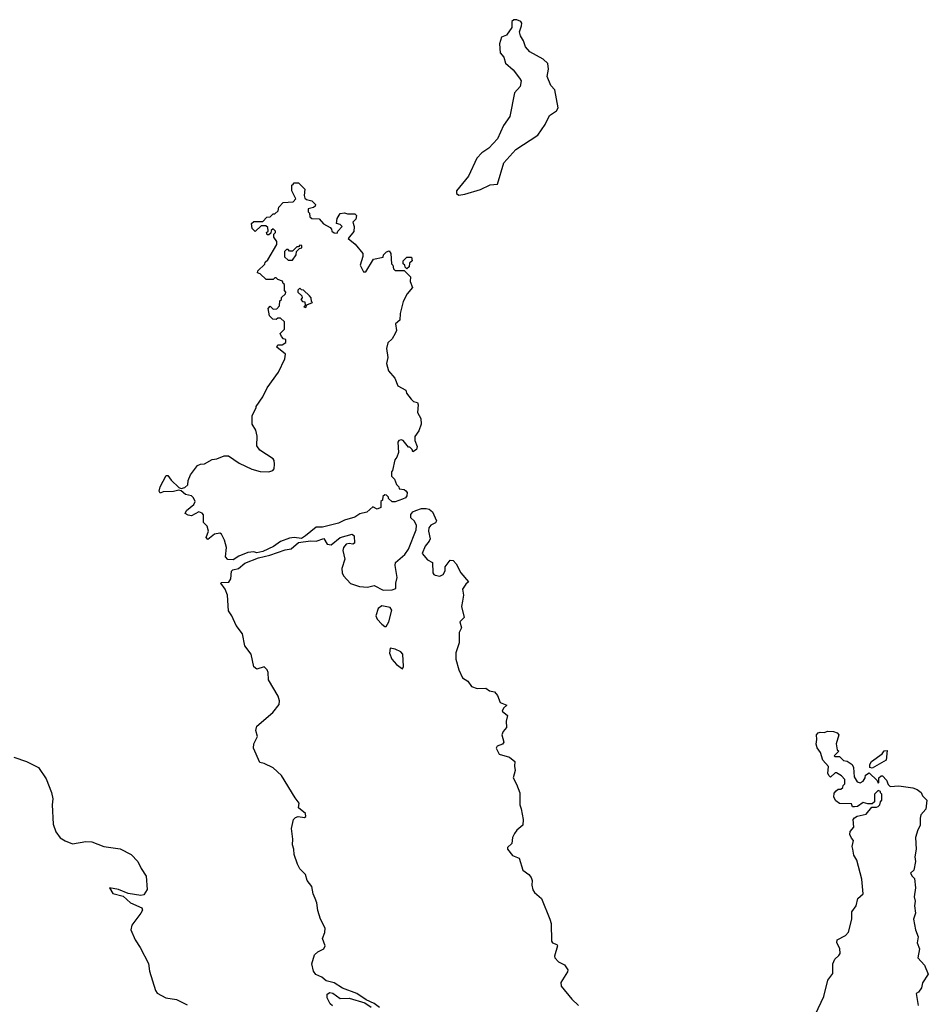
# Model space of a CAD drawing. Extents: x 1862350 to 2057294, y 212041 to 437318.
# Tile 137 of 256: x 1916749 to 1922862, y 349112 to 355738. Entities that reach past the tile are written whole.
import ezdxf

# ---------------------------------------------------------------- set-up
doc = ezdxf.new("R2010")
doc.units = 0

msp = doc.modelspace()

# ---------------------------------------------------------------- linework, layer by layer
at = {"layer": '0CON10XD'}
for points in [[(1919705, 354556.7), (1919745, 354563.3), (1919850, 354595), (1919915, 354626.7), (1919965, 354630), (1920007.5, 354775), (1920086.7, 354865), (1920235, 354960), (1920285, 355033.3), (1920315, 355092.5), (1920360, 355125), (1920372.5, 355145), (1920350, 355265), (1920323.8, 355295), (1920297.5, 355355), (1920306.7, 355405), (1920301.7, 355441.7), (1920272.3, 355472.3), (1920181.2, 355521.2), (1920152.5, 355555), (1920140, 355595), (1920118.3, 355628.3), (1920112.5, 355655), (1920126.4, 355696.4), (1920127.5, 355715), (1920120, 355725), (1920095, 355737.5), (1920075, 355737.5), (1920060, 355725), (1920060, 355685), (1920025, 355632.5), (1919990.7, 355619.3), (1919976.7, 355575), (1919982.5, 355515), (1920007.5, 355485), (1920017.5, 355445), (1920069.5, 355399.5), (1920112.5, 355345), (1920122.5, 355325), (1920117.5, 355287.5), (1920078.8, 355245), (1920046, 355085), (1920003.8, 355025), (1919963.8, 354935), (1919905, 354872), (1919858.7, 354841.3), (1919824, 354805), (1919770, 354685), (1919687.5, 354585), (1919687.5, 354567.5), (1919705, 354556.7)], [(1918185, 352102.5), (1918150, 352105), (1918133, 352123), (1918140, 352185), (1918127.5, 352235), (1918106.4, 352276.4), (1918095, 352282.5), (1918060, 352275), (1918015, 352240), (1918003, 352253), (1918020, 352295), (1918009.7, 352329.7), (1917986.2, 352355), (1917986.7, 352405), (1917978, 352418), (1917953.6, 352426.4), (1917905, 352399.2), (1917882.7, 352402.7), (1917862.5, 352415), (1917871.2, 352435), (1917920, 352475), (1917930, 352495), (1917919.3, 352519.3), (1917905, 352532.5), (1917865, 352542.5), (1917836.7, 352566.7), (1917820.7, 352570.7), (1917785, 352562.5), (1917715, 352560), (1917695, 352552.5), (1917687.5, 352565), (1917693.8, 352595), (1917735, 352670), (1917745, 352670), (1917768.3, 352638.3), (1917820, 352590), (1917835, 352582.5), (1917860.7, 352589.3), (1917881.7, 352608.3), (1917883.6, 352636.4), (1917897.5, 352675), (1917945, 352737.5), (1917965, 352747.5), (1917991.7, 352748.3), (1918045, 352777.5), (1918075, 352782.5), (1918125, 352802.5), (1918155, 352802.5), (1918225, 352753.3), (1918312.3, 352712.3), (1918367.1, 352697.1), (1918425, 352695.7), (1918453.3, 352703.3), (1918460.8, 352715), (1918464.2, 352745.8), (1918462.3, 352772.3), (1918455, 352783.3), (1918365, 352840), (1918345, 352870), (1918346.7, 352935), (1918337.5, 352975), (1918312.5, 353015), (1918312.5, 353075), (1918340, 353125), (1918340, 353135), (1918385, 353200), (1918415, 353260), (1918490, 353365), (1918532.5, 353455), (1918537, 353487), (1918480, 353535), (1918485, 353550), (1918515, 353550), (1918540, 353565), (1918540, 353585), (1918525, 353590), (1918510, 353605), (1918502.5, 353625), (1918530, 353655), (1918530, 353705), (1918505, 353730), (1918485, 353730), (1918475, 353720), (1918451.7, 353721.7), (1918430, 353745), (1918420, 353795), (1918435, 353810), (1918455, 353790), (1918478.3, 353791.7), (1918497, 353813), (1918500, 353845), (1918510, 353855), (1918511.7, 353868.3), (1918538.3, 353891.7), (1918540, 353905), (1918530, 353915), (1918530, 353955), (1918521.7, 353961.7), (1918518.3, 353978.3), (1918485, 353990), (1918475, 354000), (1918465, 354000), (1918455, 353990), (1918408.3, 353988.3), (1918368.3, 354028.3), (1918350, 354035), (1918351.7, 354048.3), (1918398.3, 354091.7), (1918400, 354105), (1918418.3, 354121.7), (1918480, 354225), (1918480, 354245), (1918460, 354275), (1918460, 354295), (1918470, 354305), (1918470, 354315), (1918455, 354330), (1918441.7, 354318.3), (1918438.3, 354301.7), (1918425, 354290), (1918415, 354290), (1918410, 354305), (1918420, 354315), (1918418.3, 354338.3), (1918405, 354350), (1918375, 354350), (1918333, 354313), (1918313, 354333), (1918310, 354365), (1918325, 354380), (1918385, 354380), (1918411.7, 354408.3), (1918435, 354410), (1918455, 354430), (1918465, 354430), (1918488.3, 354451.7), (1918493, 354477), (1918521.7, 354508.3), (1918588.3, 354511.7), (1918607.5, 354532.5), (1918580, 354585), (1918580, 354625), (1918588.3, 354631.7), (1918595, 354640), (1918625, 354640), (1918667, 354597), (1918663.3, 354555), (1918667.5, 354537.5), (1918678.3, 354528.3), (1918715, 354517.5), (1918740, 354495), (1918738.3, 354481.7), (1918727, 354473), (1918690, 354465), (1918690, 354445), (1918700, 354435), (1918701.7, 354411.7), (1918715, 354400), (1918765, 354397.5), (1918793.6, 354363.6), (1918838.3, 354338.3), (1918848.3, 354328.3), (1918850, 354315), (1918865, 354302.5), (1918885, 354300), (1918890, 354315), (1918920, 354345), (1918905, 354360), (1918880, 354365), (1918885, 354400), (1918905, 354432.5), (1918935, 354437.5), (1918955, 354430), (1919005, 354430), (1919015, 354420), (1919010, 354395), (1918990, 354375), (1919000, 354345), (1918997, 354313), (1918960, 354265), (1919005.9, 354225.9), (1919058, 354165), (1919058.8, 354145), (1919040, 354085), (1919061.7, 354041.7), (1919078.3, 354041.7), (1919130, 354125), (1919195, 354140), (1919197.5, 354155), (1919217.5, 354175), (1919235, 354182.5), (1919246.2, 354165), (1919250, 354095), (1919260, 354085), (1919265, 354060), (1919275, 354050), (1919335, 354050), (1919378.3, 354008.3), (1919377.5, 353975), (1919391.2, 353935), (1919356.2, 353893.8), (1919328.3, 353841.7), (1919309.3, 353760.7), (1919307.5, 353715), (1919278.8, 353691.2), (1919284.2, 353645), (1919276, 353626), (1919255, 353590), (1919226.2, 353563.8), (1919216.7, 353525), (1919225.7, 353464.3), (1919218, 353425), (1919231.2, 353375), (1919273.3, 353325), (1919293.6, 353273.6), (1919346.7, 353245), (1919352.5, 353225), (1919383.6, 353183.6), (1919399.3, 353169.3), (1919425, 353162.5), (1919431.2, 353145), (1919426.2, 353095), (1919447.5, 353055), (1919450, 353015), (1919435, 352970), (1919408.3, 352931.7), (1919407.5, 352905), (1919422.5, 352865), (1919420, 352845), (1919395, 352830), (1919390, 352845), (1919375, 352860), (1919365, 352860), (1919330, 352905), (1919315, 352910), (1919300, 352905), (1919292.5, 352895), (1919297.5, 352825), (1919287, 352793), (1919272.5, 352775), (1919257, 352703), (1919250, 352695), (1919250, 352665), (1919270, 352645), (1919285, 352610), (1919300, 352595), (1919301.7, 352581.7), (1919337, 352577), (1919348.3, 352568.3), (1919356.7, 352556.7), (1919355, 352532.5), (1919345, 352520), (1919325, 352510), (1919275, 352493.8), (1919255, 352493.3), (1919230, 352515), (1919230, 352525), (1919218.3, 352538.3), (1919205, 352540), (1919191.7, 352528.3), (1919190, 352505), (1919180, 352495), (1919180, 352455), (1919155, 352443.3), (1919125, 352460), (1919085, 352423.3), (1919038.3, 352411.7), (1919005, 352390), (1918935, 352370), (1918895, 352349.2), (1918786.5, 352323.5), (1918745, 352321.9), (1918673.3, 352265), (1918645, 352246.9), (1918595, 352253.9), (1918565, 352249.2), (1918505, 352226.5), (1918457.6, 352192.4), (1918385, 352160), (1918345, 352150), (1918323.6, 352156.4), (1918285, 352152.5), (1918223.3, 352126.7), (1918185, 352102.5)], [(1918585, 354120), (1918610, 354155), (1918611.7, 354178.3), (1918631.7, 354198.3), (1918648.3, 354201.7), (1918648.3, 354218.3), (1918635, 354220), (1918625, 354210), (1918615, 354210), (1918585, 354180), (1918565, 354180), (1918555, 354190), (1918545, 354190), (1918531.7, 354178.3), (1918531.7, 354141.7), (1918555, 354120), (1918585, 354120)], [(1919355, 354060), (1919341.7, 354071.7), (1919340, 354085), (1919330, 354095), (1919330, 354115), (1919355, 354140), (1919385, 354140), (1919390, 354115), (1919371.7, 354098.3), (1919370, 354075), (1919355, 354060)], [(1918675, 353800), (1918681.7, 353818.3), (1918720, 353835), (1918711.7, 353841.7), (1918710, 353865), (1918698.3, 353878.3), (1918658.3, 353918.3), (1918645, 353920), (1918635, 353930), (1918621.7, 353918.3), (1918620, 353905), (1918648.3, 353878.3), (1918650, 353865), (1918640, 353855), (1918651.7, 353841.7), (1918668.3, 353838.3), (1918670, 353815), (1918660, 353805), (1918675, 353800)], [(1919088.8, 351918.8), (1919135, 351930), (1919195, 351898), (1919255, 351900), (1919280.7, 351909.3), (1919279.2, 351945), (1919289.2, 351985), (1919276.2, 352065), (1919278.8, 352085), (1919341.2, 352138.8), (1919365.8, 352174.2), (1919416, 352305), (1919420, 352335), (1919405, 352363.3), (1919380, 352385), (1919381.7, 352408.3), (1919393.8, 352425), (1919415, 352435.7), (1919452.4, 352447.6), (1919485, 352449.2), (1919505, 352443.3), (1919526.7, 352425), (1919553.3, 352365), (1919547.7, 352352.3), (1919514.5, 352335.5), (1919502.1, 352317.9), (1919500, 352295), (1919512, 352245), (1919505, 352227.5), (1919476.7, 352195), (1919457.5, 352145), (1919492.3, 352102.3), (1919527.5, 352085), (1919530, 352015), (1919535, 352003.3), (1919545, 351998.8), (1919575, 351993.3), (1919597.5, 352005), (1919611.7, 352028.3), (1919612.5, 352055), (1919645, 352100), (1919665, 352097.5), (1919685, 352076.7), (1919717.5, 352015), (1919770, 351955), (1919750.8, 351939.2), (1919729.2, 351905), (1919736, 351865), (1919728.8, 351825), (1919721.7, 351788.3), (1919739.2, 351715), (1919710.8, 351685), (1919720.8, 351645), (1919706.7, 351615), (1919705.8, 351545), (1919683.1, 351476.9), (1919684.3, 351435), (1919703.2, 351363.2), (1919729.5, 351309.5), (1919765, 351286.7), (1919790.2, 351250.2), (1919826.7, 351236.7), (1919885, 351238.9), (1919911.3, 351221.3), (1919944.2, 351215), (1919965, 351189.5), (1919982.6, 351142.6), (1920025.9, 351125.9), (1920004, 351105), (1919996, 351085), (1920031.9, 351055), (1920023.4, 351016.6), (1920025.4, 350975), (1920001.7, 350948.3), (1919992.1, 350925), (1920007.5, 350875), (1919997.3, 350862.8), (1919961.4, 350848.6), (1919955.5, 350835), (1919975, 350796), (1920045, 350775.7), (1920080, 350745), (1920077.5, 350715), (1920083.3, 350685), (1920069.2, 350635), (1920092.7, 350592.7), (1920114.2, 350535), (1920114.3, 350454.3), (1920122.5, 350427.5), (1920137.3, 350355), (1920135, 350316.7), (1920095, 350284.4), (1920077.7, 350262.3), (1920064.6, 350235), (1920060.5, 350195), (1920031.9, 350168.1), (1920031.4, 350155), (1920064.1, 350114.1), (1920108.9, 350095), (1920134.7, 350014.7), (1920174.3, 349985), (1920190.6, 349965), (1920197.8, 349945), (1920194.3, 349914.3), (1920202.1, 349882.1), (1920213.4, 349863.4), (1920259.4, 349825), (1920315.6, 349685), (1920324.3, 349655), (1920327.3, 349537.3), (1920335, 349526.2), (1920364, 349514), (1920367.5, 349505), (1920347.8, 349435), (1920350, 349425), (1920375, 349397.1), (1920415, 349377.1), (1920436.9, 349345), (1920435, 349331.2), (1920390.5, 349259.5), (1920392.5, 349235), (1920465, 349147.5), (1920510, 349105)], [(1919171.2, 349091.2), (1919135, 349118), (1919081.2, 349141.2), (1919017.5, 349185), (1918921.5, 349221.5), (1918865, 349255.8), (1918810.3, 349270.3), (1918781.2, 349295), (1918742.5, 349312.5), (1918725.6, 349335.6), (1918714, 349385), (1918732.9, 349445), (1918754.2, 349465.8), (1918795, 349486.4), (1918804.6, 349505), (1918785.6, 349555), (1918801.9, 349595), (1918804.3, 349624.3), (1918774.2, 349685), (1918754.3, 349744.3), (1918749.2, 349795), (1918737.1, 349825), (1918724.3, 349855), (1918715.7, 349905), (1918684, 349945), (1918671.2, 349985), (1918635, 350023.3), (1918618.8, 350055), (1918595, 350120), (1918593.8, 350155), (1918583.8, 350185), (1918587.3, 350222.7), (1918577.3, 350295), (1918590.6, 350355), (1918605, 350370), (1918624, 350376), (1918665, 350368.6), (1918674.4, 350375.6), (1918672.1, 350395), (1918624.4, 350435), (1918630, 350465), (1918601.7, 350501.7), (1918511.7, 350651.7), (1918455, 350703.8), (1918395, 350732.5), (1918365, 350740), (1918323.3, 350835), (1918324.2, 350865), (1918349.1, 350915), (1918338.1, 350955), (1918345, 350983.8), (1918452.5, 351075), (1918495, 351130), (1918497.5, 351155), (1918487.5, 351185), (1918422.5, 351295), (1918421.2, 351345), (1918415, 351362.5), (1918395, 351382.5), (1918345, 351367.5), (1918325, 351382.5), (1918307, 351467), (1918263.8, 351525), (1918247.5, 351605), (1918205, 351660), (1918177.5, 351725), (1918155, 351760), (1918147.5, 351865), (1918132.5, 351905), (1918102.5, 351945), (1918105, 351950), (1918156.4, 351953.6), (1918170, 351975), (1918173.6, 352026.4), (1918183.8, 352036.2), (1918222.5, 352045), (1918265, 352080), (1918355, 352116.7), (1918432.5, 352135), (1918535, 352169.6), (1918575, 352176.2), (1918625, 352218.7), (1918705, 352230.8), (1918745, 352228.8), (1918795, 352247.1), (1918818.1, 352208.1), (1918845, 352204.3), (1918905, 352253.3), (1918986.4, 352276.4), (1918998.8, 352265), (1919002.5, 352215), (1918990.7, 352209.3), (1918965, 352213.3), (1918945, 352207.5), (1918927.5, 352185), (1918923.3, 352165), (1918936.4, 352106.4), (1918916.2, 352045), (1918918.8, 352015), (1918928.8, 351995), (1918975, 351943.8), (1919035, 351923.8), (1919088.8, 351918.8)], [(1919215, 351653.3), (1919232, 351685), (1919253.8, 351765), (1919241.7, 351781.7), (1919185, 351793.8), (1919161.2, 351775), (1919146.2, 351725), (1919154.2, 351704.2), (1919185, 351670), (1919205, 351653.3), (1919215, 351653.3)], [(1919325, 351370), (1919332.5, 351385), (1919327, 351467), (1919313, 351483), (1919275, 351502.5), (1919241.7, 351508.3), (1919236.7, 351475), (1919254, 351435), (1919285, 351398.8), (1919325, 351370)], [(1922102.9, 349045), (1922160, 349165), (1922185.7, 349274.3), (1922221.2, 349318.8), (1922219.2, 349385), (1922234.6, 349415.4), (1922260.5, 349439.5), (1922268.5, 349455), (1922267.4, 349487.4), (1922246.7, 349525), (1922250, 349545), (1922305.8, 349574.2), (1922325, 349597.5), (1922347.5, 349685), (1922347.5, 349735), (1922377.5, 349775), (1922388.8, 349825), (1922423.3, 349855), (1922416.2, 349955), (1922382.5, 350082.5), (1922362, 350115), (1922353.8, 350155), (1922351.2, 350175), (1922360, 350215), (1922345, 350230), (1922333.8, 350255), (1922336.7, 350275), (1922362.5, 350305), (1922356.7, 350355), (1922365, 350367.5), (1922385, 350377.5), (1922445, 350392.5), (1922481.7, 350438.3), (1922515, 350437.5), (1922525, 350442.5), (1922537.5, 350455), (1922540, 350475), (1922550, 350485), (1922550, 350525), (1922540, 350535), (1922540, 350545), (1922525, 350550), (1922500, 350525), (1922500, 350475), (1922485, 350460), (1922455, 350460), (1922425, 350470), (1922386.7, 350443.3), (1922365, 350440), (1922351.7, 350441.7), (1922345, 350460), (1922265, 350462.5), (1922240.7, 350480.7), (1922227.5, 350505), (1922228.3, 350531.7), (1922241.7, 350548.3), (1922255, 350560), (1922275, 350560), (1922288.3, 350571.7), (1922290, 350585), (1922300, 350595), (1922300, 350625), (1922279.3, 350649.3), (1922245, 350670), (1922235, 350670), (1922205, 350640), (1922195, 350650), (1922187.5, 350665), (1922191.7, 350711.7), (1922152.5, 350755), (1922137, 350807), (1922115, 350837.5), (1922107, 350863), (1922113.3, 350895), (1922110, 350925), (1922121.7, 350938.3), (1922135, 350942.5), (1922165, 350940), (1922185, 350950), (1922225, 350947.5), (1922248.3, 350938.3), (1922260, 350925), (1922242.5, 350865), (1922250, 350825), (1922260, 350815), (1922230, 350785), (1922235, 350780), (1922265, 350780), (1922291.7, 350751.7), (1922317, 350747), (1922350, 350725), (1922360, 350705), (1922363, 350643), (1922385, 350610), (1922405, 350602.5), (1922425, 350612.5), (1922437.5, 350635), (1922440, 350655), (1922465, 350670), (1922518.3, 350618.3), (1922525, 350600), (1922530, 350605), (1922530, 350635), (1922545, 350650), (1922555, 350650), (1922580.7, 350620.7), (1922591.7, 350591.7), (1922605, 350577.5), (1922665, 350582.5), (1922758.3, 350568.3), (1922788.3, 350558.3), (1922815, 350537.5), (1922822.5, 350515), (1922852.5, 350485), (1922846, 350425), (1922813.1, 350386.9), (1922807.1, 350365), (1922807.1, 350315), (1922791.4, 350285), (1922776.7, 350235), (1922780.8, 350155), (1922770.8, 350105), (1922776.8, 350073.2), (1922765.7, 350014.3), (1922743.8, 349995), (1922755, 349973.3), (1922769.3, 349959.3), (1922775.7, 349895), (1922767.5, 349835), (1922774.2, 349805), (1922770, 349775), (1922775.9, 349725.9), (1922763.3, 349685), (1922776.7, 349613.3), (1922793.3, 349565), (1922787.5, 349525), (1922802.5, 349485), (1922792.5, 349425), (1922837.5, 349375), (1922862.5, 349315), (1922823.9, 349256.1), (1922816.1, 349223.9), (1922796.4, 349193.6), (1922780, 349185), (1922794, 349105)], [(1916710, 350775), (1916795, 350746), (1916875, 350705.8), (1916928.3, 350628.3), (1916963.3, 350536.7), (1916971.2, 350495), (1916967.5, 350455), (1916974.5, 350324.5), (1916991.8, 350271.8), (1917021.5, 350231.5), (1917055, 350211.1), (1917105, 350191.8), (1917195, 350207.5), (1917235, 350205.4), (1917315.7, 350174.3), (1917425, 350158.9), (1917499.1, 350119.1), (1917545, 350073.1), (1917567.1, 350025), (1917600.9, 349975), (1917606.2, 349885), (1917585, 349849.2), (1917564.2, 349844.2), (1917478.2, 349858.2), (1917415, 349884), (1917353.3, 349895), (1917375, 349858), (1917445, 349840), (1917494.3, 349795), (1917571.1, 349761.1), (1917576.1, 349745), (1917565.2, 349724.8), (1917502.9, 349645), (1917496.4, 349613.6), (1917526.2, 349545), (1917559.2, 349495), (1917615, 349385.8), (1917623.1, 349335), (1917664, 349205), (1917675, 349187.5), (1917732, 349155), (1917805, 349143.6), (1917875, 349109.5)], [(1922485, 350700), (1922470, 350705), (1922470, 350725), (1922480, 350745), (1922553, 350797), (1922565, 350817.5), (1922585, 350820), (1922580, 350755), (1922485, 350700)], [(1918855, 349100.8), (1918839.2, 349115), (1918817.5, 349155), (1918818.8, 349181.2), (1918835, 349191.2), (1918855.9, 349185.9), (1918905, 349152), (1918965, 349152.5), (1919071.7, 349121.7), (1919113, 349093)]]:
    msp.add_lwpolyline(points, dxfattribs=at)

doc.saveas('drawing.dxf')
